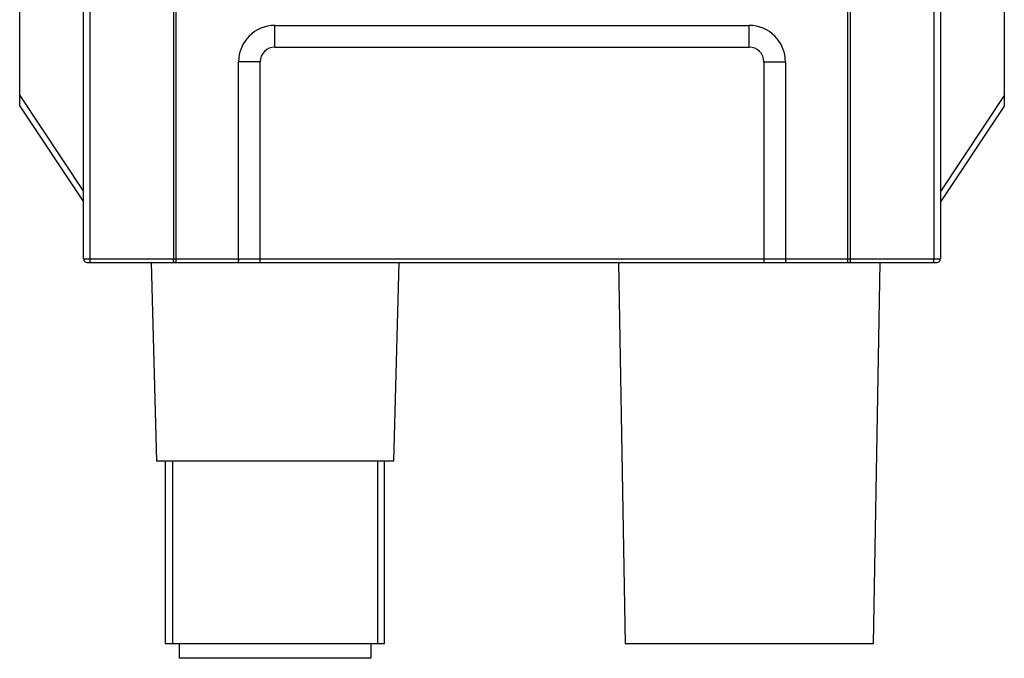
# Model space of a CAD drawing. Header units: millimetres. Extents: x 64 to 504, y 17 to 405.
# Tile 15 of 21: x 449 to 503, y 137 to 172. Entities that reach past the tile are written whole.
import ezdxf

# ---------------------------------------------------------------- set-up
doc = ezdxf.new("R2010")
doc.units = ezdxf.units.MM
doc.header["$LTSCALE"] = 32.67
doc.layers.add('00_COMPONENTS', color=7, linetype='CONTINUOUS')

msp = doc.modelspace()

# ---------------------------------------------------------------- linework, layer by layer
at = {"layer": '00_COMPONENTS', "color": 7}
for p, q in [((448.748, 166.91), (448.748, 242.91)), ((502.748, 242.91), (502.748, 166.91)), ((452.248, 158.543), (452.248, 173.418)), ((499.248, 173.418), (499.248, 158.543)), ((462.748, 171.343), (488.748, 171.343)), ((460.748, 158.543), (460.748, 169.343)), ((490.748, 169.343), (490.748, 158.543)), ((448.748, 166.91), (452.246, 161.662)), ((502.748, 166.91), (499.249, 161.662)), ((452.448, 158.343), (499.048, 158.343)), ((455.962, 158.343), (456.248, 147.443)), ((469.533, 158.343), (469.248, 147.443)), ((481.583, 158.343), (481.948, 137.443)), ((495.913, 158.343), (495.548, 137.443)), ((469.248, 147.443), (456.248, 147.443)), ((456.748, 137.443), (456.748, 147.443)), ((468.748, 137.443), (468.748, 147.443)), ((468.748, 137.443), (456.748, 137.443)), ((457.498, 137.443), (457.498, 136.643)), ((467.998, 137.443), (467.998, 136.643)), ((495.548, 137.443), (481.948, 137.443)), ((467.998, 136.643), (457.498, 136.643))]:
    msp.add_line(p, q, dxfattribs=at)
at = {"layer": '00_COMPONENTS', "color": 4}
for p, q in [((457.177, 175.078), (457.177, 158.543)), ((457.321, 158.343), (457.321, 175.29)), ((494.174, 158.343), (494.174, 175.29)), ((494.318, 158.543), (494.318, 175.078)), ((452.604, 158.543), (452.604, 173.706)), ((498.891, 173.706), (498.891, 158.543)), ((462.748, 170.156), (462.748, 171.343)), ((488.748, 170.156), (488.748, 171.343)), ((462.748, 170.156), (488.748, 170.156)), ((461.935, 169.343), (460.748, 169.343)), ((461.935, 158.343), (461.935, 169.343)), ((489.56, 169.343), (490.748, 169.343)), ((489.56, 169.343), (489.56, 158.343)), ((448.748, 167.494), (452.248, 162.244)), ((502.748, 167.494), (499.248, 162.244)), ((452.248, 158.543), (499.248, 158.543)), ((457.123, 147.443), (457.123, 137.443)), ((468.373, 147.443), (468.373, 137.443))]:
    msp.add_line(p, q, dxfattribs=at)
at = {"layer": '00_COMPONENTS', "color": 7}
for centre, radius, start, end in [((462.748, 169.343), 2, 90, 180), ((488.748, 169.343), 2, 0, 90), ((452.448, 158.543), 0.2, 180, 270), ((499.048, 158.543), 0.2, 270, 360)]:
    msp.add_arc(centre, radius, start, end, dxfattribs=at)
at = {"layer": '00_COMPONENTS', "color": 4}
for centre, start, end in [((462.748, 169.343), 90, 180), ((488.748, 169.343), 0, 90)]:
    msp.add_arc(centre, 0.813, start, end, dxfattribs=at)
for points in [[(452.662, 158.343), (452.658, 158.343), (452.651, 158.346), (452.644, 158.352), (452.637, 158.362), (452.628, 158.378), (452.62, 158.403), (452.613, 158.433), (452.608, 158.468), (452.605, 158.505), (452.604, 158.53), (452.604, 158.543)], [(457.235, 158.343), (457.231, 158.343), (457.225, 158.346), (457.218, 158.352), (457.21, 158.362), (457.202, 158.378), (457.193, 158.403), (457.186, 158.433), (457.181, 158.468), (457.178, 158.505), (457.177, 158.53), (457.177, 158.543)], [(494.261, 158.343), (494.265, 158.343), (494.271, 158.346), (494.278, 158.352), (494.285, 158.362), (494.294, 158.378), (494.302, 158.403), (494.309, 158.433), (494.314, 158.468), (494.317, 158.505), (494.318, 158.53), (494.318, 158.543)], [(498.834, 158.343), (498.838, 158.343), (498.844, 158.346), (498.851, 158.352), (498.859, 158.362), (498.867, 158.378), (498.875, 158.403), (498.882, 158.433), (498.888, 158.468), (498.891, 158.505), (498.891, 158.53), (498.891, 158.543)]]:
    msp.add_open_spline(points, degree=3, knots=[0, 0, 0, 0, 0.054433, 0.087765, 0.12671, 0.223079, 0.344108, 0.487113, 0.647777, 0.820729, 1, 1, 1, 1], dxfattribs=at)
at = {"layer": '00_COMPONENTS', "color": 7}
for points, knots in [([(460.748, 158.543), (460.748, 158.517), (460.746, 158.48), (460.74, 158.433), (460.734, 158.403), (460.727, 158.378), (460.721, 158.362), (460.715, 158.352), (460.71, 158.346), (460.705, 158.343), (460.702, 158.343)], [0, 0, 0, 0, 0.366149, 0.531594, 0.677158, 0.798227, 0.891721, 0.92785, 0.957232, 1, 1, 1, 1]), ([(490.748, 158.543), (490.748, 158.517), (490.75, 158.48), (490.756, 158.433), (490.761, 158.403), (490.768, 158.378), (490.775, 158.362), (490.78, 158.352), (490.785, 158.346), (490.79, 158.343), (490.793, 158.343)], [0, 0, 0, 0, 0.366148, 0.531594, 0.677159, 0.798226, 0.891719, 0.927851, 0.95723, 1, 1, 1, 1])]:
    msp.add_open_spline(points, degree=3, knots=knots, dxfattribs=at)

doc.saveas('drawing.dxf')
